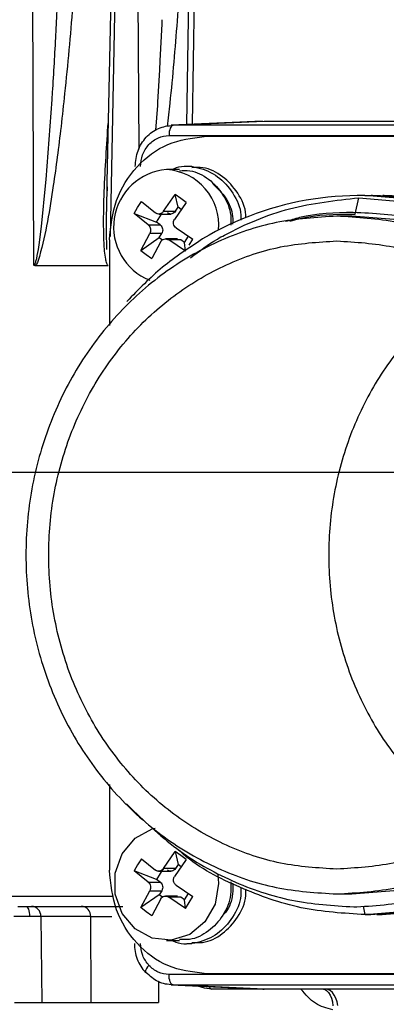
# Model space of a CAD drawing. Header units: millimetres. Extents: x 2719 to 13968, y 3953 to 13921.
# Tile 61 of 160: x 5090 to 5107, y 8515 to 8563. Entities that reach past the tile are written whole.
import ezdxf

# ---------------------------------------------------------------- set-up
doc = ezdxf.new("R2010")
doc.units = ezdxf.units.MM

msp = doc.modelspace()

# ---------------------------------------------------------------- linework, layer by layer
at = {"color": 7, "linetype": 'Continuous', "lineweight": 25}
for p, q in [((5090.374, 8550.948), (5090.224, 8584.95)), ((5098.183, 8584.949), (5097.748, 8557.749)), ((5094.175, 8568.117), (5093.906, 8554.963)), ((5096.487, 8560.831), (5096.572, 8562.62)), ((5096.572, 8562.62), (5096.581, 8562.823)), ((5096.464, 8560.405), (5096.487, 8560.831)), ((5096.374, 8558.839), (5096.464, 8560.405)), ((5091.258, 8558.968), (5091.28, 8559.31)), ((5090.97, 8555.09), (5091.258, 8558.968)), ((5096.365, 8558.679), (5096.374, 8558.839)), ((5101.43, 8557.917), (5097.013, 8557.715)), ((5097.105, 8557.718), (5101.505, 8557.919)), ((5101.505, 8557.919), (5136.355, 8557.919)), ((5096.913, 8557.314), (5096.909, 8557.218)), ((5096.924, 8557.407), (5096.913, 8557.314)), ((5096.942, 8557.493), (5096.924, 8557.407)), ((5096.966, 8557.568), (5096.942, 8557.493)), ((5096.996, 8557.631), (5096.966, 8557.568)), ((5097.03, 8557.677), (5096.996, 8557.631)), ((5097.067, 8557.707), (5097.03, 8557.677)), ((5097.105, 8557.718), (5097.067, 8557.707)), ((5131.586, 8557.718), (5097.105, 8557.718)), ((5096.909, 8557.218), (5131.39, 8557.218)), ((5126.582, 8557.169), (5098.611, 8557.169)), ((5097.418, 8555.569), (5096.785, 8555.569)), ((5098.016, 8555.719), (5097.774, 8555.719)), ((5090.942, 8554.779), (5090.97, 8555.09)), ((5093.906, 8554.963), (5093.897, 8554.518)), ((5090.762, 8552.982), (5090.942, 8554.779)), ((5093.89, 8554.187), (5093.872, 8552.881)), ((5093.895, 8554.336), (5093.891, 8554.187)), ((5095.391, 8553.733), (5095.577, 8554.021)), ((5095.577, 8554.021), (5096.26, 8553.472)), ((5096.642, 8553.554), (5097.21, 8554.37)), ((5097.743, 8553.979), (5097.175, 8553.163)), ((5097.476, 8554.178), (5097.21, 8554.37)), ((5097.344, 8553.748), (5097.21, 8554.37)), ((5097.743, 8553.979), (5097.476, 8554.178)), ((5105.914, 8553.41), (5106.097, 8554.206)), ((5106.097, 8554.206), (5109.578, 8553.911)), ((5106.749, 8554.319), (5106.685, 8554.319)), ((5107.311, 8554.319), (5107.247, 8554.319)), ((5095.219, 8553.44), (5095.391, 8553.733)), ((5096.642, 8553.554), (5097.224, 8553.554)), ((5097.224, 8553.554), (5097.344, 8553.748)), ((5097.502, 8553.633), (5097.344, 8553.748)), ((5095.902, 8552.892), (5095.219, 8553.44)), ((5095.219, 8553.44), (5096.306, 8553.022)), ((5096.306, 8553.022), (5096.552, 8553.421)), ((5096.484, 8552.892), (5096.306, 8553.022)), ((5096.409, 8553.421), (5096.996, 8553.421)), ((5105.744, 8553.319), (5105.027, 8553.319)), ((5107.986, 8553.136), (5105.744, 8553.319)), ((5105.744, 8553.319), (5105.744, 8553.319)), ((5105.835, 8553.41), (5105.914, 8553.41)), ((5090.629, 8551.93), (5090.728, 8552.681)), ((5090.728, 8552.681), (5090.762, 8552.982)), ((5093.871, 8552.881), (5093.871, 8552.53)), ((5093.872, 8552.53), (5093.885, 8551.792)), ((5095.902, 8552.892), (5096.484, 8552.892)), ((5097.25, 8552.747), (5098.063, 8552.199)), ((5094.025, 8552.169), (5094.025, 8548.029)), ((5095.539, 8551.659), (5095.977, 8552.475)), ((5095.539, 8551.659), (5096.439, 8552.281)), ((5096.559, 8552.475), (5095.977, 8552.475)), ((5096.51, 8552.085), (5096.072, 8551.269)), ((5096.439, 8552.281), (5096.559, 8552.475)), ((5096.439, 8552.281), (5096.59, 8552.171)), ((5097.321, 8552.217), (5096.733, 8552.217)), ((5097.705, 8551.618), (5096.892, 8552.166)), ((5097.474, 8552.166), (5096.892, 8552.166)), ((5097.652, 8552.036), (5097.474, 8552.166)), ((5097.652, 8552.036), (5097.844, 8552.347)), ((5097.705, 8551.618), (5097.652, 8552.036)), ((5097.884, 8551.906), (5098.063, 8552.199)), ((5090.591, 8551.7), (5090.629, 8551.93)), ((5093.886, 8551.792), (5093.89, 8551.706)), ((5095.539, 8551.659), (5095.8, 8551.46)), ((5095.8, 8551.46), (5096.072, 8551.269)), ((5093.967, 8550.92), (5090.428, 8550.922)), ((5094.025, 8525.814), (5094.025, 8521.674)), ((5094.858, 8524.878), (5094.925, 8524.806)), ((5095.265, 8523.218), (5096.095, 8523.668)), ((5096.095, 8523.668), (5096.238, 8523.708)), ((5094.64, 8522.471), (5095.265, 8523.218)), ((5096.642, 8521.758), (5097.21, 8522.574)), ((5097.476, 8522.383), (5097.21, 8522.574)), ((5097.21, 8522.574), (5097.344, 8521.952)), ((5094.306, 8521.529), (5094.64, 8522.471)), ((5095.577, 8522.225), (5095.391, 8521.937)), ((5095.577, 8522.225), (5096.26, 8521.677)), ((5097.743, 8522.184), (5097.175, 8521.368)), ((5097.743, 8522.184), (5097.476, 8522.383)), ((5095.391, 8521.937), (5095.219, 8521.644)), ((5095.902, 8521.096), (5095.219, 8521.644)), ((5096.306, 8521.226), (5095.219, 8521.644)), ((5096.664, 8521.807), (5096.306, 8521.226)), ((5096.408, 8521.626), (5096.996, 8521.626)), ((5097.224, 8521.758), (5096.642, 8521.758)), ((5097.344, 8521.952), (5097.224, 8521.758)), ((5097.502, 8521.837), (5097.344, 8521.952)), ((5094.306, 8520.518), (5094.306, 8521.529)), ((5095.902, 8521.096), (5096.484, 8521.096)), ((5096.484, 8521.096), (5096.306, 8521.226)), ((5099.27, 8521.488), (5099.307, 8521.024)), ((5095.539, 8519.864), (5095.977, 8520.679)), ((5095.977, 8520.679), (5096.559, 8520.679)), ((5096.559, 8520.679), (5096.439, 8520.485)), ((5097.25, 8520.951), (5098.063, 8520.403)), ((5099.307, 8521.024), (5099.136, 8520.03)), ((5105.744, 8520.524), (5107.986, 8520.707)), ((5094.64, 8519.576), (5094.306, 8520.518)), ((5096.439, 8520.485), (5095.539, 8519.864)), ((5096.51, 8520.289), (5096.072, 8519.473)), ((5096.59, 8520.375), (5096.439, 8520.485)), ((5097.321, 8520.422), (5096.733, 8520.422)), ((5097.705, 8519.822), (5096.892, 8520.371)), ((5097.474, 8520.371), (5096.892, 8520.371)), ((5097.652, 8520.24), (5097.474, 8520.371)), ((5097.652, 8520.24), (5097.844, 8520.551)), ((5097.705, 8519.822), (5097.652, 8520.24)), ((5097.884, 8520.11), (5098.063, 8520.403)), ((5105.027, 8520.524), (5105.744, 8520.524)), ((5089.982, 8519.924), (5090.017, 8519.914)), ((5090.017, 8519.914), (5090.051, 8519.887)), ((5090.051, 8519.887), (5090.082, 8519.842)), ((5090.082, 8519.842), (5090.11, 8519.782)), ((5090.11, 8519.782), (5090.132, 8519.708)), ((5090.132, 8519.708), (5090.15, 8519.624)), ((5090.257, 8519.924), (5092.665, 8519.924)), ((5095.8, 8519.665), (5095.539, 8519.864)), ((5096.072, 8519.473), (5095.8, 8519.665)), ((5097.705, 8519.822), (5097.884, 8520.11)), ((5099.136, 8520.03), (5098.648, 8519.171)), ((5105.852, 8519.899), (5105.993, 8519.9)), ((5090.15, 8519.624), (5090.161, 8519.532)), ((5090.161, 8519.532), (5090.165, 8519.436)), ((5090.715, 8519.433), (5090.753, 8515.274)), ((5093.123, 8519.433), (5090.715, 8519.433)), ((5093.147, 8515.274), (5093.123, 8519.433)), ((5093.711, 8519.438), (5094.135, 8519.439)), ((5095.265, 8518.829), (5094.64, 8519.576)), ((5098.648, 8519.171), (5097.909, 8518.562)), ((5106.404, 8519.524), (5106.468, 8519.524)), ((5106.966, 8519.524), (5107.03, 8519.524)), ((5096.095, 8518.379), (5095.265, 8518.829)), ((5097.017, 8518.286), (5096.095, 8518.379)), ((5096.785, 8518.274), (5097.418, 8518.274)), ((5097.909, 8518.562), (5097.017, 8518.286)), ((5097.774, 8518.124), (5098.016, 8518.124)), ((5095.776, 8516.719), (5095.764, 8516.73)), ((5095.807, 8516.711), (5095.776, 8516.719)), ((5131.39, 8516.625), (5096.909, 8516.625)), ((5096.913, 8516.529), (5096.909, 8516.625)), ((5096.924, 8516.436), (5096.913, 8516.529)), ((5096.942, 8516.35), (5096.924, 8516.436)), ((5096.966, 8516.275), (5096.942, 8516.35)), ((5098.611, 8516.674), (5126.582, 8516.674)), ((5096.996, 8516.212), (5096.966, 8516.275)), ((5097.03, 8516.166), (5096.996, 8516.212)), ((5097.018, 8516.127), (5101.458, 8515.925)), ((5097.067, 8516.136), (5097.03, 8516.166)), ((5097.105, 8516.125), (5097.067, 8516.136)), ((5097.105, 8516.125), (5131.586, 8516.125)), ((5101.504, 8515.924), (5097.105, 8516.125)), ((5098.624, 8515.964), (5098.301, 8516.069)), ((5098.986, 8515.924), (5098.624, 8515.964)), ((5101.478, 8515.924), (5098.986, 8515.924)), ((5136.353, 8515.924), (5101.504, 8515.924)), ((5136.357, 8515.924), (5101.507, 8515.924)), ((5104.591, 8515.905), (5104.471, 8515.924)), ((5104.706, 8515.848), (5104.591, 8515.905)), ((5104.812, 8515.756), (5104.706, 8515.848)), ((5104.905, 8515.631), (5104.812, 8515.756)), ((5104.981, 8515.48), (5104.905, 8515.631)), ((5105.038, 8515.307), (5104.981, 8515.48)), ((5090.753, 8515.274), (5093.147, 8515.274)), ((5105.073, 8515.119), (5105.038, 8515.307))]:
    msp.add_line(p, q, dxfattribs=at)
at = {"color": 8, "linetype": 'Continuous', "lineweight": 25}
for p, q in [((5094.726, 8584.95), (5094.056, 8552.338)), ((5095.457, 8556.561), (5095.299, 8584.95)), ((5098.049, 8557.763), (5098.484, 8584.941)), ((5096.276, 8557.474), (5096.365, 8558.679)), ((5093.94, 8557.453), (5093.964, 8557.798)), ((5093.961, 8557.455), (5093.94, 8557.453)), ((5093.911, 8554.74), (5093.894, 8554.336)), ((5081.827, 8520.415), (5094.226, 8520.415)), ((5106.404, 8519.524), (5106.309, 8519.936)), ((5096.401, 8516.28), (5096.406, 8515.274)), ((5104.385, 8515.924), (5104.424, 8515.912)), ((5104.424, 8515.912), (5104.534, 8515.851)), ((5104.534, 8515.851), (5104.631, 8515.755)), ((5104.631, 8515.755), (5104.711, 8515.629)), ((5104.711, 8515.629), (5104.773, 8515.477)), ((5104.773, 8515.477), (5104.813, 8515.304)), ((5104.813, 8515.304), (5104.831, 8515.118))]:
    msp.add_line(p, q, dxfattribs=at)
for p, q in [((5511.766, 8540.921), (2929.558, 8540.921)), ((5511.766, 8540.921), (2929.558, 8540.921)), ((5530.513, 8540.921), (4650.63, 8540.921))]:
    msp.add_line(p, q)
at = {"color": 30, "true_color": 0xf26722}
for radius, start, end in [(2359.686, 330, 180), (823.781, 209.442633, 59.442633)]:
    msp.add_arc((5530.513, 8540.921), radius, start, end, dxfattribs=at)
at = {"color": 7, "linetype": 'Continuous', "lineweight": 25}
for centre, radius, start, end in [((5097.01, 8552.797), 2.781, 94.6561, 248.1739), ((5096.629, 8552.89), 2.684, 354.6472, 86.6727), ((5106.14, 8539.503), 14.813, 76.5788, 120.9), ((5090.235, 8519.444), 0.48, 358.5762, 87.473), ((5092.644, 8519.444), 0.48, 358.5762, 87.473), ((5101.507, 8515.992), 0.0678, 267.5476, 270.4895)]:
    msp.add_arc(centre, radius, start, end, dxfattribs=at)
at = {"color": 8, "linetype": 'Continuous', "lineweight": 25}
for centre, radius, start, end in [((5096.201, 8516.716), 0.437, 127.2346, 178.1216), ((5099.025, 8516.096), 0.176, 197.3172, 257.2651)]:
    msp.add_arc(centre, radius, start, end, dxfattribs=at)
at = {"color": 7, "linetype": 'Continuous', "lineweight": 25}
for points, knots in [([(5092.511, 8567.687), (5092.431, 8566.281), (5092.269, 8563.473), (5091.958, 8560.123), (5091.693, 8557.694), (5091.511, 8556.209), (5091.299, 8554.681), (5091.045, 8553.057), (5090.774, 8551.813), (5090.549, 8551.059), (5090.451, 8550.948), (5090.429, 8550.922)], [0, 0, 0, 0, 0.250097, 0.499897, 0.594398, 0.681331, 0.763557, 0.866505, 0.968681, 0.992882, 1, 1, 1, 1]), ([(5091.28, 8559.31), (5091.336, 8560.246), (5091.409, 8561.47), (5091.478, 8562.862), (5091.498, 8563.317), (5091.506, 8563.485)], [0, 0, 0, 0, 0.67272, 0.879526, 1, 1, 1, 1]), ([(5093.967, 8550.92), (5093.955, 8550.934), (5093.93, 8550.966), (5093.886, 8551.071), (5093.833, 8551.291), (5093.776, 8551.763), (5093.737, 8552.713), (5093.761, 8554.654), (5093.868, 8556.33), (5093.94, 8557.453)], [0, 0, 0, 0, 0.0108436, 0.0240825, 0.0590511, 0.1211673, 0.2463609, 0.494715, 1, 1, 1, 1]), ([(5095.271, 8555.718), (5095.298, 8555.98), (5095.352, 8556.504), (5095.776, 8557.165), (5096.383, 8557.628), (5096.864, 8557.688), (5097.105, 8557.718)], [0, 0, 0, 0, 0.25001, 0.500007, 0.749995, 1, 1, 1, 1]), ([(5094.025, 8552.169), (5094.094, 8552.825), (5094.232, 8554.135), (5095.292, 8555.787), (5096.808, 8556.943), (5098.01, 8557.094), (5098.611, 8557.169)], [0, 0, 0, 0, 0.250001, 0.499997, 0.75, 1, 1, 1, 1]), ([(5095.534, 8555.718), (5095.553, 8555.911), (5095.582, 8556.203), (5095.755, 8556.552), (5095.93, 8556.786), (5096.145, 8556.977), (5096.464, 8557.165), (5096.733, 8557.197), (5096.909, 8557.218)], [0, 0, 0, 0, 0.243923, 0.371843, 0.500013, 0.627962, 0.756146, 1, 1, 1, 1]), ([(5097.05, 8555.569), (5097.121, 8555.604), (5097.508, 8555.793), (5098.321, 8555.714), (5099.302, 8555.295), (5100.028, 8554.463), (5100.402, 8553.672), (5100.387, 8553.209), (5100.385, 8553.125)], [0, 0, 0, 0, 0.050133, 0.275058, 0.499984, 0.724909, 0.949834, 1, 1, 1, 1]), ([(5097.417, 8555.516), (5097.584, 8555.526), (5098.082, 8555.555), (5098.864, 8555.147), (5099.558, 8554.384), (5099.924, 8553.554), (5099.898, 8553.038), (5099.891, 8552.882)], [0, 0, 0, 0, 0.128666, 0.382336, 0.636007, 0.889679, 1, 1, 1, 1]), ([(5100.624, 8553.243), (5100.625, 8553.287), (5100.633, 8553.71), (5100.262, 8554.468), (5099.544, 8555.274), (5098.715, 8555.705), (5098.191, 8555.674), (5098.014, 8555.663)], [0, 0, 0, 0, 0.032788, 0.308566, 0.584343, 0.860121, 1, 1, 1, 1]), ([(5099.043, 8554.863), (5099.258, 8554.658), (5099.699, 8554.24), (5100.01, 8553.503), (5099.99, 8553.052), (5099.985, 8552.928)], [0, 0, 0, 0, 0.408714, 0.836666, 1, 1, 1, 1]), ([(5097.953, 8551.303), (5098.374, 8551.625), (5098.9, 8552.029), (5100.477, 8552.885), (5102.721, 8553.837), (5104.969, 8554.083), (5106.097, 8554.206)], [0, 0, 0, 0, 0.177799, 0.222511, 0.609506, 1, 1, 1, 1]), ([(5117.541, 8549.223), (5116.754, 8549.984), (5115.182, 8551.504), (5112.363, 8553.085), (5109.339, 8554.126), (5107.238, 8554.255), (5106.187, 8554.319)], [0, 0, 0, 0, 0.2500008, 0.500001, 0.7500003, 1, 1, 1, 1]), ([(5106.685, 8554.319), (5107.736, 8554.255), (5109.837, 8554.126), (5112.861, 8553.085), (5115.68, 8551.504), (5117.252, 8549.984), (5118.039, 8549.223)], [0, 0, 0, 0, 0.25, 0.499999, 0.75, 1, 1, 1, 1]), ([(5118.103, 8549.223), (5117.316, 8549.984), (5115.743, 8551.504), (5112.925, 8553.085), (5109.901, 8554.126), (5107.8, 8554.255), (5106.749, 8554.319)], [0, 0, 0, 0, 0.250001, 0.500001, 0.75, 1, 1, 1, 1]), ([(5107.247, 8554.319), (5108.297, 8554.255), (5110.399, 8554.126), (5113.423, 8553.085), (5116.241, 8551.504), (5117.814, 8549.984), (5118.6, 8549.223)], [0, 0, 0, 0, 0.2499994, 0.4999992, 0.7499995, 1, 1, 1, 1]), ([(5118.664, 8549.223), (5117.878, 8549.984), (5116.305, 8551.504), (5113.486, 8553.085), (5110.463, 8554.126), (5108.361, 8554.255), (5107.311, 8554.319)], [0, 0, 0, 0, 0.2500008, 0.5000006, 0.7500003, 1, 1, 1, 1]), ([(5096.642, 8553.554), (5096.63, 8553.538), (5096.606, 8553.506), (5096.548, 8553.457), (5096.463, 8553.419), (5096.374, 8553.42), (5096.306, 8553.442), (5096.276, 8553.462), (5096.26, 8553.472)], [0, 0, 0, 0, 0.1304401, 0.2574101, 0.4998069, 0.7448059, 0.8702899, 1, 1, 1, 1]), ([(5097.224, 8553.554), (5097.201, 8553.524), (5097.154, 8553.464), (5097.05, 8553.42), (5096.939, 8553.418), (5096.875, 8553.454), (5096.842, 8553.472)], [0, 0, 0, 0, 0.249958, 0.500012, 0.750008, 1, 1, 1, 1]), ([(5105.815, 8553.496), (5104.939, 8553.476), (5103.829, 8553.451), (5102.769, 8553.122), (5102.546, 8553.053)], [0, 0, 0, 0, 0.7898668, 1, 1, 1, 1]), ([(5116.682, 8548.721), (5115.924, 8549.442), (5114.411, 8550.884), (5111.708, 8552.372), (5108.818, 8553.34), (5106.815, 8553.444), (5105.815, 8553.496)], [0, 0, 0, 0, 0.250632, 0.500841, 0.75063, 1, 1, 1, 1]), ([(5105.027, 8553.319), (5104.043, 8553.258), (5102.074, 8553.136), (5099.234, 8552.161), (5096.617, 8550.646), (5094.324, 8548.591), (5092.441, 8546.091), (5091.042, 8543.237), (5090.181, 8540.141), (5089.89, 8536.921), (5090.181, 8533.702), (5091.042, 8530.606), (5092.441, 8527.752), (5094.324, 8525.252), (5096.617, 8523.197), (5099.234, 8521.682), (5102.074, 8520.707), (5104.043, 8520.585), (5105.027, 8520.524)], [0, 0, 0, 0, 0.0625, 0.125, 0.1875, 0.25, 0.3125, 0.375, 0.4375, 0.500001, 0.5625, 0.625, 0.6875, 0.75, 0.8125, 0.875, 0.9375, 1, 1, 1, 1]), ([(5097.25, 8552.747), (5097.221, 8552.773), (5097.163, 8552.824), (5097.122, 8552.937), (5097.121, 8553.058), (5097.157, 8553.128), (5097.175, 8553.163)], [0, 0, 0, 0, 0.250314, 0.499994, 0.749746, 1, 1, 1, 1]), ([(5102.76, 8553.076), (5102.917, 8553.121), (5103.917, 8553.408), (5104.958, 8553.409), (5105.835, 8553.41)], [0, 0, 0, 0, 0.157803, 1, 1, 1, 1]), ([(5105.027, 8520.524), (5106.011, 8520.585), (5107.98, 8520.707), (5110.82, 8521.682), (5113.437, 8523.197), (5115.731, 8525.252), (5117.613, 8527.752), (5119.012, 8530.606), (5119.873, 8533.702), (5120.164, 8536.921), (5119.873, 8540.141), (5119.012, 8543.237), (5117.613, 8546.091), (5115.731, 8548.591), (5113.437, 8550.646), (5110.82, 8552.161), (5107.98, 8553.136), (5106.011, 8553.258), (5105.027, 8553.319)], [0, 0, 0, 0, 0.0625, 0.125, 0.1875, 0.25, 0.3125, 0.375, 0.4375, 0.499999, 0.5625, 0.625, 0.6875, 0.75, 0.8125, 0.875, 0.9375, 1, 1, 1, 1]), ([(5095.902, 8552.892), (5095.929, 8552.866), (5095.981, 8552.815), (5096.02, 8552.702), (5096.023, 8552.58), (5095.993, 8552.51), (5095.977, 8552.475)], [0, 0, 0, 0, 0.250214, 0.500009, 0.749755, 1, 1, 1, 1]), ([(5096.484, 8552.892), (5096.512, 8552.866), (5096.567, 8552.815), (5096.607, 8552.702), (5096.609, 8552.581), (5096.576, 8552.51), (5096.559, 8552.475)], [0, 0, 0, 0, 0.249951, 0.500013, 0.75003, 1, 1, 1, 1]), ([(5105.027, 8521.724), (5104.115, 8521.78), (5102.29, 8521.893), (5099.658, 8522.797), (5097.233, 8524.201), (5095.107, 8526.106), (5093.362, 8528.423), (5092.066, 8531.068), (5091.267, 8533.937), (5090.998, 8536.921), (5091.267, 8539.906), (5092.065, 8542.775), (5093.362, 8545.42), (5095.107, 8547.737), (5097.233, 8549.642), (5099.658, 8551.046), (5102.29, 8551.95), (5104.115, 8552.063), (5105.027, 8552.119)], [0, 0, 0, 0, 0.0625, 0.125, 0.1875, 0.25, 0.312499, 0.375, 0.4375, 0.499999, 0.5625, 0.625, 0.6875, 0.75, 0.8125, 0.875, 0.9375, 1, 1, 1, 1]), ([(5098.532, 8552.213), (5097.872, 8551.781), (5096.551, 8550.918), (5095.43, 8549.768), (5094.87, 8549.193)], [0, 0, 0, 0, 0.500309, 1, 1, 1, 1]), ([(5096.51, 8552.085), (5096.532, 8552.115), (5096.577, 8552.175), (5096.679, 8552.219), (5096.791, 8552.221), (5096.858, 8552.185), (5096.892, 8552.166)], [0, 0, 0, 0, 0.250182, 0.49993, 0.749665, 1, 1, 1, 1]), ([(5105.027, 8552.119), (5105.939, 8552.063), (5107.764, 8551.95), (5110.396, 8551.046), (5112.821, 8549.642), (5114.947, 8547.737), (5116.692, 8545.42), (5117.989, 8542.775), (5118.787, 8539.906), (5119.056, 8536.921), (5118.787, 8533.937), (5117.989, 8531.068), (5116.692, 8528.423), (5114.947, 8526.106), (5112.821, 8524.201), (5110.396, 8522.797), (5107.764, 8521.893), (5105.939, 8521.78), (5105.027, 8521.724)], [0, 0, 0, 0, 0.0625, 0.125, 0.1875, 0.25, 0.3125, 0.375, 0.4375, 0.500001, 0.5625, 0.625, 0.687501, 0.75, 0.8125, 0.875, 0.9375, 1, 1, 1, 1]), ([(5090.374, 8550.948), (5090.378, 8550.949), (5090.385, 8550.95), (5090.403, 8550.963), (5090.438, 8551.02), (5090.516, 8551.267), (5090.558, 8551.509), (5090.591, 8551.7)], [0, 0, 0, 0, 0.0217418, 0.0455424, 0.1055775, 0.2957373, 1, 1, 1, 1]), ([(5090.428, 8550.922), (5090.418, 8550.923), (5090.398, 8550.924), (5090.382, 8550.94), (5090.374, 8550.948)], [0, 0, 0, 0, 0.519859, 1, 1, 1, 1]), ([(5111.799, 8550.125), (5111.471, 8549.944), (5110.327, 8549.317), (5108.661, 8547.717), (5106.904, 8545.425), (5105.611, 8542.774), (5104.812, 8539.906), (5104.542, 8536.921), (5104.812, 8533.937), (5105.611, 8531.069), (5106.904, 8528.418), (5108.661, 8526.125), (5110.327, 8524.526), (5111.471, 8523.899), (5111.799, 8523.718)], [0, 0, 0, 0, 0.037325, 0.129861, 0.222396, 0.31493, 0.407465, 0.500001, 0.592534, 0.68507, 0.777606, 0.870139, 0.962675, 1, 1, 1, 1]), ([(5094.925, 8524.806), (5095.686, 8524.073), (5097.206, 8522.609), (5099.921, 8521.087), (5102.827, 8520.086), (5104.844, 8519.961), (5105.852, 8519.899)], [0, 0, 0, 0, 0.250607, 0.500809, 0.750606, 1, 1, 1, 1]), ([(5105.993, 8519.9), (5107, 8519.97), (5109.014, 8520.112), (5111.904, 8521.136), (5114.592, 8522.673), (5116.088, 8524.142), (5116.835, 8524.876)], [0, 0, 0, 0, 0.250611, 0.500816, 0.750613, 1, 1, 1, 1]), ([(5117.617, 8524.619), (5116.843, 8523.859), (5115.294, 8522.339), (5112.51, 8520.758), (5109.521, 8519.717), (5107.443, 8519.588), (5106.404, 8519.524)], [0, 0, 0, 0, 0.249999, 0.5, 0.75, 1, 1, 1, 1]), ([(5106.468, 8519.524), (5107.507, 8519.588), (5109.585, 8519.717), (5112.574, 8520.758), (5115.357, 8522.339), (5116.907, 8523.859), (5117.681, 8524.619)], [0, 0, 0, 0, 0.25, 0.5, 0.749999, 1, 1, 1, 1]), ([(5118.179, 8524.619), (5117.404, 8523.859), (5115.855, 8522.339), (5113.072, 8520.758), (5110.083, 8519.717), (5108.005, 8519.588), (5106.966, 8519.524)], [0, 0, 0, 0, 0.249999, 0.5, 0.75, 1, 1, 1, 1]), ([(5107.03, 8519.524), (5108.069, 8519.588), (5110.147, 8519.717), (5113.135, 8520.758), (5115.919, 8522.339), (5117.468, 8523.859), (5118.243, 8524.619)], [0, 0, 0, 0, 0.249999, 0.499999, 0.749998, 1, 1, 1, 1]), ([(5106.404, 8519.524), (5105.364, 8519.586), (5103.283, 8519.71), (5100.317, 8520.787), (5098.299, 8521.803), (5097.418, 8522.611), (5097.332, 8522.69)], [0, 0, 0, 0, 0.321722, 0.643444, 0.965166, 1, 1, 1, 1]), ([(5098.611, 8516.674), (5098.01, 8516.749), (5096.808, 8516.9), (5095.292, 8518.056), (5094.232, 8519.708), (5094.094, 8521.018), (5094.025, 8521.674)], [0, 0, 0, 0, 0.250001, 0.5, 0.749999, 1, 1, 1, 1]), ([(5096.642, 8521.758), (5096.617, 8521.728), (5096.568, 8521.668), (5096.463, 8521.624), (5096.353, 8521.622), (5096.291, 8521.658), (5096.26, 8521.677)], [0, 0, 0, 0, 0.250265, 0.499959, 0.749678, 1, 1, 1, 1]), ([(5097.224, 8521.758), (5097.201, 8521.728), (5097.154, 8521.668), (5097.05, 8521.624), (5096.939, 8521.622), (5096.875, 8521.658), (5096.842, 8521.677)], [0, 0, 0, 0, 0.2500255, 0.5000084, 0.7499813, 1, 1, 1, 1]), ([(5095.902, 8521.096), (5095.929, 8521.07), (5095.981, 8521.019), (5096.02, 8520.906), (5096.023, 8520.785), (5095.993, 8520.715), (5095.977, 8520.679)], [0, 0, 0, 0, 0.250296, 0.499966, 0.749704, 1, 1, 1, 1]), ([(5096.484, 8521.096), (5096.512, 8521.07), (5096.567, 8521.019), (5096.607, 8520.906), (5096.609, 8520.785), (5096.576, 8520.715), (5096.559, 8520.679)], [0, 0, 0, 0, 0.250034, 0.500029, 0.750038, 1, 1, 1, 1]), ([(5097.25, 8520.951), (5097.234, 8520.964), (5097.203, 8520.988), (5097.157, 8521.05), (5097.121, 8521.141), (5097.123, 8521.24), (5097.145, 8521.316), (5097.165, 8521.35), (5097.175, 8521.368)], [0, 0, 0, 0, 0.130495, 0.257434, 0.499776, 0.744802, 0.870229, 1, 1, 1, 1]), ([(5099.891, 8521.107), (5099.902, 8520.897), (5099.933, 8520.326), (5099.554, 8519.446), (5098.852, 8518.687), (5098.072, 8518.285), (5097.58, 8518.316), (5097.417, 8518.327)], [0, 0, 0, 0, 0.1435001, 0.3887179, 0.6339389, 0.8791594, 1, 1, 1, 1]), ([(5100.383, 8520.831), (5100.388, 8520.703), (5100.407, 8520.197), (5100.023, 8519.366), (5099.288, 8518.538), (5098.307, 8518.129), (5097.521, 8518.046), (5097.16, 8518.221), (5097.115, 8518.242)], [0, 0, 0, 0, 0.075289, 0.298644, 0.522004, 0.745362, 0.968718, 1, 1, 1, 1]), ([(5098.015, 8518.18), (5098.186, 8518.169), (5098.705, 8518.136), (5099.53, 8518.56), (5100.259, 8519.361), (5100.64, 8520.171), (5100.625, 8520.651), (5100.622, 8520.752)], [0, 0, 0, 0, 0.131073, 0.397056, 0.6630409, 0.9290199, 1, 1, 1, 1]), ([(5099.984, 8521.052), (5099.992, 8520.878), (5100.014, 8520.38), (5099.815, 8519.803), (5099.554, 8519.535), (5099.51, 8519.49)], [0, 0, 0, 0, 0.3086201, 0.8837039, 1, 1, 1, 1]), ([(5096.51, 8520.289), (5096.532, 8520.319), (5096.577, 8520.379), (5096.679, 8520.423), (5096.791, 8520.425), (5096.858, 8520.389), (5096.892, 8520.371)], [0, 0, 0, 0, 0.250228, 0.4999525, 0.7496884, 1, 1, 1, 1]), ([(5089.599, 8519.924), (5089.662, 8519.924), (5089.789, 8519.924), (5089.917, 8519.924), (5089.982, 8519.924)], [0, 0, 0, 0, 0.499597, 1, 1, 1, 1]), ([(5089.982, 8519.924), (5090.041, 8519.924), (5090.159, 8519.924), (5090.224, 8519.924), (5090.257, 8519.924)], [0, 0, 0, 0, 0.499565, 1, 1, 1, 1]), ([(5092.665, 8519.924), (5092.767, 8519.924), (5092.971, 8519.924), (5093.455, 8519.924), (5094.029, 8519.924), (5094.46, 8519.924), (5094.676, 8519.924)], [0, 0, 0, 0, 0.250081, 0.499797, 0.749358, 1, 1, 1, 1]), ([(5090.165, 8519.436), (5090.103, 8519.436), (5089.978, 8519.437), (5089.781, 8519.436), (5089.584, 8519.435), (5089.461, 8519.433), (5089.4, 8519.433)], [0, 0, 0, 0, 0.249996, 0.499997, 0.75, 1, 1, 1, 1]), ([(5090.715, 8519.433), (5090.686, 8519.433), (5090.627, 8519.435), (5090.497, 8519.436), (5090.343, 8519.437), (5090.224, 8519.436), (5090.165, 8519.436)], [0, 0, 0, 0, 0.250006, 0.500002, 0.750001, 1, 1, 1, 1]), ([(5093.123, 8519.433), (5093.198, 8519.434), (5093.347, 8519.436), (5093.589, 8519.437), (5093.711, 8519.438)], [0, 0, 0, 0, 0.499691, 1, 1, 1, 1]), ([(5095.233, 8518.125), (5095.24, 8517.996), (5095.253, 8517.739), (5095.362, 8517.368), (5095.526, 8517.021), (5095.685, 8516.827), (5095.764, 8516.73)], [0, 0, 0, 0, 0.24944, 0.499196, 0.74936, 1, 1, 1, 1]), ([(5095.937, 8517.064), (5095.821, 8517.219), (5095.59, 8517.529), (5095.553, 8517.926), (5095.534, 8518.125)], [0, 0, 0, 0, 0.50039, 1, 1, 1, 1]), ([(5096.909, 8516.625), (5096.727, 8516.645), (5096.363, 8516.686), (5096.079, 8516.938), (5095.937, 8517.064)], [0, 0, 0, 0, 0.500422, 1, 1, 1, 1]), ([(5097.105, 8516.125), (5096.98, 8516.134), (5096.733, 8516.15), (5096.269, 8516.307), (5095.99, 8516.551), (5095.807, 8516.711)], [0, 0, 0, 0, 0.261001, 0.515038, 1, 1, 1, 1]), ([(5101.469, 8515.926), (5101.461, 8515.926), (5101.448, 8515.925), (5101.457, 8515.925), (5101.478, 8515.924), (5101.492, 8515.924), (5101.5, 8515.924), (5101.504, 8515.924)], [0, 0, 0, 0, 0.505105, 0.813345, 0.916842, 0.959917, 1, 1, 1, 1]), ([(5104.825, 8514.924), (5104.533, 8514.999), (5103.95, 8515.148), (5103.517, 8515.655), (5103.301, 8515.909)], [0, 0, 0, 0, 0.499199, 1, 1, 1, 1]), ([(5089.438, 8515.274), (5089.564, 8515.274), (5089.816, 8515.275), (5090.211, 8515.275), (5090.555, 8515.275), (5090.687, 8515.274), (5090.753, 8515.274)], [0, 0, 0, 0, 0.250008, 0.499998, 0.749988, 1, 1, 1, 1]), ([(5093.147, 8515.274), (5093.222, 8515.274), (5093.372, 8515.274), (5093.724, 8515.274), (5094.141, 8515.274), (5094.611, 8515.274), (5095.103, 8515.274), (5095.586, 8515.274), (5096.039, 8515.274), (5096.284, 8515.274), (5096.406, 8515.274)], [0, 0, 0, 0, 0.124958, 0.24995, 0.374723, 0.499696, 0.624932, 0.750084, 0.875033, 1, 1, 1, 1])]:
    msp.add_open_spline(points, degree=3, knots=knots, dxfattribs=at)
at = {"color": 8, "linetype": 'Continuous', "lineweight": 25}
msp.add_open_spline([(5097.535, 8566.749), (5097.463, 8565.421), (5097.32, 8562.766), (5097.053, 8559.733), (5096.866, 8558.031), (5096.825, 8557.657)], degree=3, knots=[0, 0, 0, 0, 0.438663, 0.876814, 1, 1, 1, 1], dxfattribs=at)

doc.saveas('drawing.dxf')
